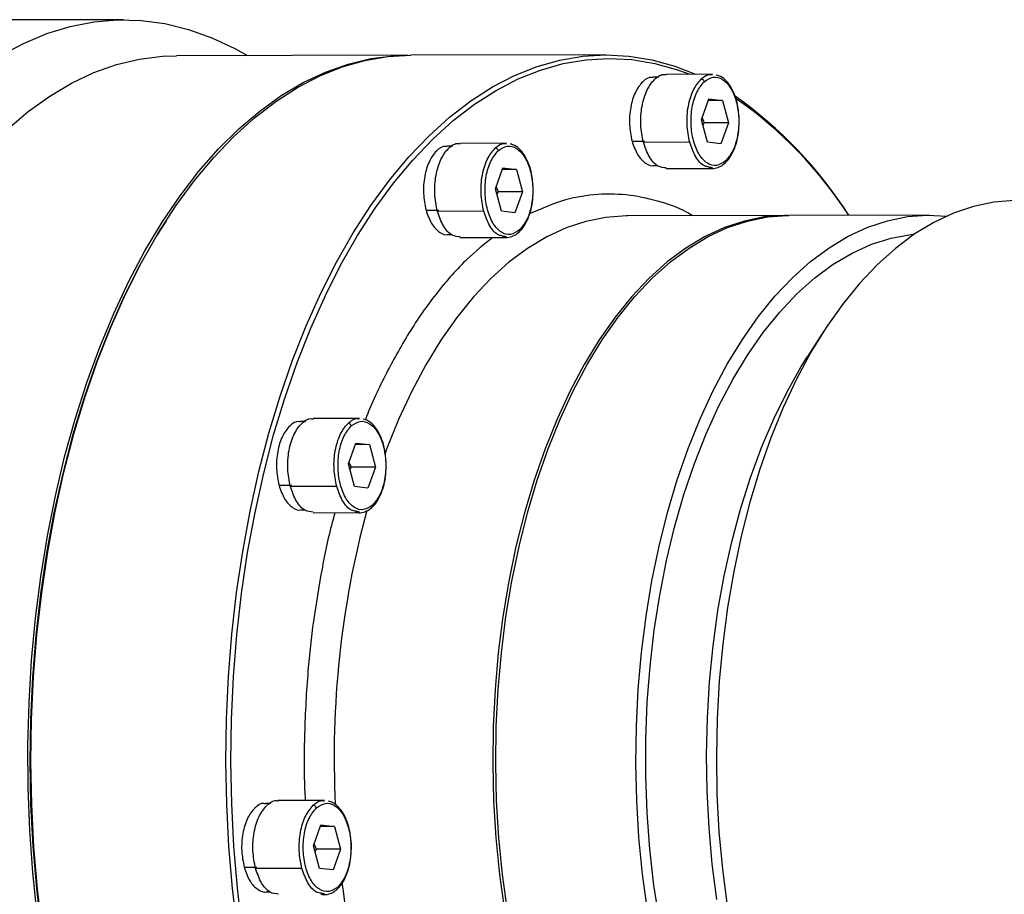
# Model space of a CAD drawing. Header units: millimetres. Extents: x 7057 to 8357, y -524 to 396.
# Tile 13 of 17: x 8077 to 8172, y -230 to -146. Entities that reach past the tile are written whole.
import ezdxf

# ---------------------------------------------------------------- set-up
doc = ezdxf.new("R2010")
doc.units = ezdxf.units.MM

msp = doc.modelspace()

# ---------------------------------------------------------------- linework, layer by layer
at = {"linetype": 'Continuous', "lineweight": 25}
for p, q in [((8086.6113, -145.9153), (8060.497, -145.9746)), ((8114.1002, -149.3529), (8091.7198, -149.4037)), ((8133.2413, -149.3095), (8114.3947, -149.3522)), ((8143.5399, -151.1931), (8139.0608, -151.2033)), ((8138.3589, -151.4848), (8137.8276, -151.4861)), ((8142.4774, -155.5897), (8143.1994, -153.57)), ((8144.5077, -153.7223), (8143.1439, -153.7254)), ((8143.1994, -153.57), (8144.5077, -153.7223)), ((8144.5077, -153.7223), (8145.0941, -155.8954)), ((8143.0639, -157.7628), (8142.4774, -155.5897)), ((8142.5383, -155.4196), (8142.7381, -155.9007)), ((8142.7381, -155.9007), (8142.6222, -156.1263)), ((8145.0941, -155.8954), (8142.7381, -155.9007)), ((8145.0941, -155.8954), (8144.3721, -157.9151)), ((8123.6243, -157.8639), (8119.1452, -157.8741)), ((8135.7733, -157.6546), (8137.0101, -157.6518)), ((8141.3508, -157.7661), (8136.8747, -157.7763)), ((8144.3721, -157.9151), (8143.0639, -157.7628)), ((8118.4433, -158.1557), (8117.912, -158.1569)), ((8122.5618, -162.2605), (8123.2838, -160.2408)), ((8124.592, -160.3931), (8123.2283, -160.3962)), ((8123.2838, -160.2408), (8124.592, -160.3931)), ((8124.592, -160.3931), (8125.1785, -162.5662)), ((8137.847, -160.026), (8138.2585, -160.0251)), ((8139.0815, -160.3032), (8143.5605, -160.2931)), ((8143.5639, -160.2442), (8143.2287, -160.1642)), ((8123.1483, -164.4336), (8122.5618, -162.2605)), ((8122.6227, -162.0904), (8122.8225, -162.5715)), ((8122.8225, -162.5715), (8122.7066, -162.7971)), ((8125.1785, -162.5662), (8122.8225, -162.5715)), ((8125.1785, -162.5662), (8124.4565, -164.5859)), ((8115.8576, -164.3254), (8117.0945, -164.3226)), ((8121.4352, -164.4369), (8116.9591, -164.4471)), ((8124.4565, -164.5859), (8123.1483, -164.4336)), ((8090.7369, -165.3486), (8090.5646, -165.6172)), ((8150.651, -164.845), (8135.338, -164.8797)), ((8164.4915, -164.8136), (8150.9454, -164.8443)), ((8117.9314, -166.6969), (8118.3429, -166.6959)), ((8119.1659, -166.9741), (8123.6449, -166.9639)), ((8123.6482, -166.915), (8123.3131, -166.835)), ((8154.2841, -176.0684), (8152.7328, -178.4861)), ((8109.4122, -184.4757), (8104.9332, -184.4858)), ((8104.2313, -184.7674), (8103.7, -184.7686)), ((8108.3498, -188.8723), (8109.0718, -186.8526)), ((8110.38, -187.0049), (8109.0163, -187.008)), ((8109.0718, -186.8526), (8110.38, -187.0049)), ((8110.38, -187.0049), (8110.9665, -189.1779)), ((8108.9363, -191.0453), (8108.3498, -188.8723)), ((8108.4106, -188.7021), (8108.6105, -189.1833)), ((8108.6105, -189.1833), (8108.4946, -189.4088)), ((8110.9665, -189.1779), (8108.6105, -189.1833)), ((8110.9665, -189.1779), (8110.2445, -191.1977)), ((8101.6456, -190.9371), (8102.8824, -190.9343)), ((8107.2232, -191.0487), (8102.7471, -191.0588)), ((8110.2445, -191.1977), (8108.9363, -191.0453)), ((8103.7194, -193.3086), (8104.1309, -193.3077)), ((8104.9539, -193.5858), (8109.4329, -193.5756)), ((8109.4362, -193.5267), (8109.101, -193.4467)), ((8100.8633, -221.6947), (8100.332, -221.6959)), ((8106.0443, -221.403), (8101.5652, -221.4131)), ((8104.9818, -225.7996), (8105.7038, -223.7799)), ((8107.012, -223.9322), (8105.6483, -223.9353)), ((8105.7038, -223.7799), (8107.012, -223.9322)), ((8107.012, -223.9322), (8107.5985, -226.1053)), ((8105.5683, -227.9727), (8104.9818, -225.7996)), ((8105.0427, -225.6295), (8105.2425, -226.1106)), ((8105.2425, -226.1106), (8105.1266, -226.3362)), ((8107.5985, -226.1053), (8105.2425, -226.1106)), ((8107.5985, -226.1053), (8106.8765, -228.125)), ((8098.2776, -227.8645), (8099.5145, -227.8617)), ((8103.8552, -227.976), (8099.3791, -227.9862)), ((8106.8765, -228.125), (8105.5683, -227.9727)), ((8100.3514, -230.2359), (8100.7629, -230.235)), ((8106.0682, -230.454), (8105.7331, -230.3741))]:
    msp.add_line(p, q, dxfattribs=at)
at = {"linetype": 'Continuous', "lineweight": 25, "flags": 128}
for points in [[(8074.7403, -149.3916), (8076.9452, -148.2045), (8079.1847, -147.2614), (8081.4509, -146.5655), (8083.7357, -146.1194), (8086.0312, -145.9246), (8088.3293, -145.9818), (8090.622, -146.2908), (8092.9011, -146.8505), (8095.1587, -147.6589), (8097.3869, -148.7133), (8098.5827, -149.3881)], [(8075.376, -156.5209), (8077.398, -154.8002), (8079.4729, -153.3089), (8081.593, -152.0523), (8083.7507, -151.0351), (8085.938, -150.2611), (8088.1469, -149.7329), (8090.3694, -149.4525), (8091.7198, -149.4037)], [(8078.2744, -232.4363), (8077.8495, -228.387), (8077.5575, -224.2982), (8077.3994, -220.1851), (8077.3757, -216.0625), (8077.4867, -211.9455), (8077.7318, -207.8492), (8078.1101, -203.7885), (8078.6204, -199.7781), (8079.2606, -195.8328), (8080.0286, -191.967), (8080.9215, -188.1947), (8081.936, -184.5297), (8083.0684, -180.9854), (8084.3146, -177.5747), (8085.67, -174.31), (8087.1298, -171.2033), (8088.6886, -168.266), (8090.3406, -165.5086), (8092.0799, -162.9413), (8093.9001, -160.5735), (8095.7946, -158.4138), (8097.7564, -156.4701), (8099.7785, -154.7494), (8101.8533, -153.2581), (8103.9735, -152.0015), (8106.1311, -150.9843), (8108.3184, -150.2103), (8110.5273, -149.6821), (8112.7499, -149.4017), (8114.2481, -149.3531)], [(8097.618, -233.9658), (8097.1414, -229.9359), (8096.7972, -225.8608), (8096.5865, -221.7555), (8096.5101, -217.6348), (8096.5683, -213.5138), (8096.7609, -209.4076), (8097.0872, -205.3312), (8097.546, -201.2993), (8098.1355, -197.3268), (8098.8538, -193.4281), (8099.698, -189.6175), (8100.6653, -185.9089), (8101.752, -182.3157), (8102.9541, -178.8511), (8104.2673, -175.5278), (8105.6868, -172.3578), (8107.2074, -169.3528), (8108.8236, -166.5236), (8110.5294, -163.8807), (8112.3187, -161.4337), (8114.1849, -159.1914), (8116.1212, -157.1621), (8118.1205, -155.3533), (8120.1756, -153.7714), (8122.2789, -152.4222), (8124.4227, -151.3107), (8126.5993, -150.441), (8128.8008, -149.8162), (8131.0189, -149.4385), (8133.2458, -149.3095), (8135.4732, -149.4294), (8137.693, -149.798), (8139.8972, -150.4138), (8141.9042, -151.1968)], [(8097.2745, -157.2049), (8099.2738, -155.396), (8101.3289, -153.8141), (8103.4322, -152.465), (8105.5761, -151.3535), (8107.7527, -150.4838), (8109.9541, -149.859), (8112.1723, -149.4813), (8114.3947, -149.3522)], [(8098.0959, -233.881), (8097.6218, -229.8718), (8097.2794, -225.8176), (8097.0698, -221.7333), (8096.9938, -217.6337), (8097.0517, -213.5339), (8097.2433, -209.4488), (8097.5679, -205.3932), (8098.0243, -201.382), (8098.6108, -197.4299), (8099.3254, -193.5512), (8100.1653, -189.7601), (8101.1276, -186.0705), (8102.2087, -182.4957), (8103.4047, -179.0489), (8104.7112, -175.7426), (8106.1234, -172.5889), (8107.6362, -169.5993), (8109.2441, -166.7847), (8110.9412, -164.1553), (8112.7213, -161.7208), (8114.5779, -159.4901), (8116.5043, -157.4712), (8118.4933, -155.6716), (8120.5378, -154.0978), (8122.6304, -152.7556), (8124.7632, -151.6498), (8126.9287, -150.7845), (8129.1188, -150.1629), (8131.3256, -149.7872), (8133.541, -149.6588), (8135.757, -149.7781), (8137.9655, -150.1448), (8140.1583, -150.7575), (8141.3537, -151.198)], [(8078.7713, -234.0086), (8078.2948, -229.9787), (8077.9505, -225.9036), (8077.7398, -221.7982), (8077.6635, -217.6776), (8077.7217, -213.5566), (8077.9143, -209.4504), (8078.2405, -205.3739), (8078.6993, -201.3421), (8079.2889, -197.3696), (8080.0071, -193.4709), (8080.8514, -189.6603), (8081.8186, -185.9516), (8082.9053, -182.3585), (8084.1074, -178.8939), (8085.4206, -175.5705), (8086.8401, -172.4006), (8088.3608, -169.3955), (8089.9769, -166.5664), (8091.6828, -163.9235), (8093.472, -161.4764), (8095.3382, -159.2342), (8097.2745, -157.2049)], [(8172.723, -163.3981), (8170.7519, -163.5639), (8168.7917, -163.9755), (8166.8515, -164.6311), (8164.9399, -165.5275), (8163.0658, -166.6608), (8161.2377, -168.0257), (8159.4638, -169.6161), (8157.7524, -171.4247), (8156.1112, -173.4432), (8154.5477, -175.6624), (8153.069, -178.0723), (8151.6819, -180.6617), (8150.3927, -183.419), (8149.2072, -186.3316), (8148.1309, -189.3861), (8147.1687, -192.5687), (8146.3249, -195.8648), (8145.6035, -199.2594), (8145.0076, -202.737), (8144.5401, -206.2818), (8144.203, -209.8776), (8143.9979, -213.508), (8143.9258, -217.1565), (8143.9869, -220.8064), (8144.1809, -224.4411), (8144.5071, -228.044), (8144.9638, -231.5987)], [(8090.5646, -165.6172), (8089.8085, -166.8288), (8088.2006, -169.6434), (8086.6878, -172.633), (8085.2755, -175.7867), (8083.9691, -179.093), (8082.7731, -182.5399), (8081.692, -186.1146), (8080.7297, -189.8043), (8079.8898, -193.5953), (8079.1752, -197.474), (8078.5887, -201.4262), (8078.1322, -205.4373), (8077.8077, -209.4929), (8077.616, -213.578), (8077.5581, -217.6778), (8077.6341, -221.7774), (8077.8437, -225.8617), (8078.1862, -229.9159), (8078.6603, -233.9251)], [(8135.338, -164.8797), (8135.1919, -164.8808), (8133.2498, -165.0264), (8131.3181, -165.417), (8129.4056, -166.0506), (8127.5213, -166.9244), (8125.6741, -168.0343), (8123.8724, -169.375), (8122.1248, -170.9404), (8120.4393, -172.7231), (8118.8239, -174.7148), (8117.286, -176.9063), (8115.8328, -179.2873), (8114.4712, -181.8467), (8113.2074, -184.5726), (8112.0473, -187.4523), (8111.894, -187.8654)], [(8150.7982, -164.8454), (8150.5048, -164.846), (8148.5628, -164.9917), (8146.631, -165.3822), (8144.7185, -166.0159), (8142.8342, -166.8897), (8140.987, -167.9995), (8139.1853, -169.3403), (8137.4377, -170.9056), (8135.7522, -172.6884), (8134.1368, -174.6801), (8132.5989, -176.8716), (8131.1458, -179.2526), (8129.7841, -181.812), (8128.5203, -184.5379), (8127.3602, -187.4176), (8126.3093, -190.4376), (8125.3724, -193.5839), (8124.5539, -196.8418), (8123.8577, -200.1961), (8123.287, -203.6312), (8122.8444, -207.131), (8122.532, -210.6793), (8122.3512, -214.2595), (8122.303, -217.8548), (8122.3875, -221.4486), (8122.6043, -225.0241), (8122.9525, -228.5646), (8123.4303, -232.0536)], [(8123.7248, -232.053), (8123.247, -228.564), (8122.8988, -225.0235), (8122.682, -221.448), (8122.5975, -217.8542), (8122.6457, -214.2588), (8122.8265, -210.6786), (8123.1388, -207.1304), (8123.5815, -203.6305), (8124.1522, -200.1954), (8124.8484, -196.8411), (8125.6669, -193.5832), (8126.6038, -190.4369), (8127.6547, -187.4169), (8128.8148, -184.5372), (8130.0786, -181.8113), (8131.4402, -179.2519), (8132.8934, -176.8709), (8134.4313, -174.6794), (8136.0467, -172.6877), (8137.7322, -170.905), (8139.4798, -169.3396), (8141.2815, -167.9989), (8143.1287, -166.889), (8145.013, -166.0152), (8146.9255, -165.3816), (8148.8572, -164.991), (8150.7993, -164.8453), (8150.9454, -164.8443)], [(8137.2709, -232.0222), (8136.793, -228.5332), (8136.4449, -224.9927), (8136.228, -221.4172), (8136.1435, -217.8234), (8136.1918, -214.228), (8136.3725, -210.6479), (8136.6849, -207.0996), (8137.1275, -203.5998), (8137.6982, -200.1647), (8138.3945, -196.8104), (8139.2129, -193.5525), (8140.1498, -190.4062), (8141.2007, -187.3861), (8142.3608, -184.5065), (8143.6246, -181.7806), (8144.9863, -179.2211), (8146.4394, -176.8401), (8147.9773, -174.6487), (8149.5928, -172.6569), (8151.2782, -170.8742), (8153.0259, -169.3088), (8154.8275, -167.9681), (8156.6748, -166.8583), (8158.559, -165.9845), (8160.4715, -165.3508), (8162.4033, -164.9602), (8164.3454, -164.8146), (8166.2062, -164.9053)], [(8138.4243, -233.0184), (8137.8972, -229.5974), (8137.5002, -226.1175), (8137.2353, -222.5955), (8137.1038, -219.0486), (8137.1062, -215.4942), (8137.2427, -211.9494), (8137.5125, -208.4317), (8137.9144, -204.958), (8138.4463, -201.5455), (8139.1057, -198.2105), (8139.8893, -194.9695), (8140.7934, -191.8383), (8141.8135, -188.8319), (8142.9447, -185.9652), (8144.1814, -183.2521), (8145.5177, -180.7058), (8146.9469, -178.3386), (8148.4623, -176.1622), (8150.0563, -174.1872), (8151.7212, -172.4231), (8153.449, -170.8785), (8155.2311, -169.561), (8157.0589, -168.4771), (8158.9235, -167.6319), (8160.8158, -167.0296), (8162.7266, -166.6731), (8163.1092, -166.6316)], [(8143.9849, -230.9787), (8143.5367, -227.5375), (8143.2187, -224.0478), (8143.0323, -220.5265), (8142.9784, -216.9903), (8143.0573, -213.4566), (8143.2686, -209.9422), (8143.6113, -206.4641), (8144.0837, -203.0392), (8144.6836, -199.6839), (8145.408, -196.4145), (8146.2535, -193.2467), (8147.216, -190.1958), (8148.2909, -187.2765), (8149.4728, -184.5028), (8150.7563, -181.8883), (8152.135, -179.4455), (8152.7328, -178.4861)]]:
    msp.add_lwpolyline(points, dxfattribs=at)
at = {"linetype": 'Continuous', "lineweight": 25}
for centre, radius, start, end in [((8122.2778, -186.7043), 40.8105, 32.409595, 54.902031), ((8122.8336, -186.665), 40.3175, 32.788929, 55.248993), ((8198.6947, -217.217), 91.721, 164.936963, 182.881093), ((8192.2418, -218.9033), 85.1541, 187.063915, 195.797438)]:
    msp.add_arc(centre, radius, start, end, dxfattribs=at)
for points, knots in [([(8136.8747, -157.7763), (8136.7638, -157.2122), (8136.542, -156.0841), (8136.6844, -154.2632), (8137.1672, -152.6746), (8137.9442, -151.6113), (8138.636, -151.1307), (8139.0069, -151.2368), (8139.0605, -151.2522)], [0, 0, 0, 0, 0.1934621, 0.3869243, 0.5803864, 0.7738485, 0.9673106, 1, 1, 1, 1]), ([(8142.4503, -151.6676), (8142.755, -151.4144), (8143.1111, -151.1184), (8143.4828, -151.2264), (8143.5365, -151.242)], [0, 0, 0, 0, 0.8554537, 1, 1, 1, 1]), ([(8146.0752, -154.8542), (8146.0471, -154.6178), (8145.9802, -154.0527), (8145.7365, -153.2373), (8145.376, -152.4479), (8144.9129, -151.8246), (8144.423, -151.403), (8144.0699, -151.3057), (8143.923, -151.2651)], [0, 0, 0, 0, 0.1314802, 0.3141826, 0.4977482, 0.6825274, 0.8678779, 1, 1, 1, 1]), ([(8137.8245, -151.532), (8137.7742, -151.5176), (8137.4262, -151.418), (8136.777, -151.869), (8136.0478, -152.8668), (8135.5947, -154.3577), (8135.4611, -156.0665), (8135.6692, -157.1252), (8135.7733, -157.6546)], [0, 0, 0, 0, 0.0326894, 0.2261515, 0.4196136, 0.6130757, 0.8065379, 1, 1, 1, 1]), ([(8145.7867, -158.0562), (8145.7907, -158.0467), (8145.9065, -157.7683), (8146.037, -157.1109), (8146.1465, -156.1339), (8146.1525, -155.356), (8146.089, -154.9441), (8146.0752, -154.8542)], [0, 0, 0, 0, 0.0107173, 0.313119, 0.6147264, 0.915987, 1, 1, 1, 1]), ([(8116.9591, -164.4471), (8116.8482, -163.883), (8116.6264, -162.7549), (8116.7688, -160.934), (8117.2516, -159.3454), (8118.0286, -158.2821), (8118.7204, -157.8015), (8119.0912, -157.9076), (8119.1448, -157.923)], [0, 0, 0, 0, 0.1934621, 0.3869243, 0.5803864, 0.7738485, 0.9673106, 1, 1, 1, 1]), ([(8122.5347, -158.3384), (8122.8394, -158.0852), (8123.1955, -157.7892), (8123.5672, -157.8972), (8123.6209, -157.9128)], [0, 0, 0, 0, 0.8554537, 1, 1, 1, 1]), ([(8126.1596, -161.5251), (8126.1315, -161.2886), (8126.0646, -160.7235), (8125.8209, -159.9081), (8125.4604, -159.1187), (8124.9973, -158.4954), (8124.5074, -158.0738), (8124.1543, -157.9765), (8124.0074, -157.936)], [0, 0, 0, 0, 0.1314802, 0.3141826, 0.4977482, 0.6825274, 0.8678779, 1, 1, 1, 1]), ([(8135.7733, -157.6546), (8135.9374, -158.1242), (8136.2657, -159.0635), (8137.069, -159.8571), (8137.7496, -160.1495), (8138.101, -159.9621), (8138.1663, -159.9273)], [0, 0, 0, 0, 0.3097857, 0.6195714, 0.9293571, 1, 1, 1, 1]), ([(8139.0878, -160.2543), (8138.8202, -160.2269), (8138.2307, -160.1664), (8137.4059, -159.2739), (8137.0518, -158.2755), (8136.8747, -157.7763)], [0, 0, 0, 0, 0.2935433, 0.6467716, 1, 1, 1, 1]), ([(8143.2287, -160.1642), (8143.0751, -160.1428), (8142.6008, -160.0767), (8141.8831, -159.2537), (8141.5282, -158.262), (8141.3508, -157.7661)], [0, 0, 0, 0, 0.1931986, 0.5965993, 1, 1, 1, 1]), ([(8117.9089, -158.2028), (8117.8586, -158.1884), (8117.5105, -158.0888), (8116.8613, -158.5398), (8116.1321, -159.5377), (8115.679, -161.0285), (8115.5454, -162.7374), (8115.7536, -163.796), (8115.8576, -164.3254)], [0, 0, 0, 0, 0.0326894, 0.2261515, 0.4196136, 0.6130757, 0.8065379, 1, 1, 1, 1]), ([(8144.772, -159.7739), (8144.8614, -159.6837), (8145.1178, -159.4251), (8145.4809, -158.8717), (8145.6858, -158.3255), (8145.7867, -158.0562)], [0, 0, 0, 0, 0.2135282, 0.6123629, 1, 1, 1, 1]), ([(8143.1774, -160.221), (8143.2313, -160.242), (8143.4745, -160.3368), (8143.933, -160.2725), (8144.4138, -160.0751), (8144.6755, -159.855), (8144.772, -159.7739)], [0, 0, 0, 0, 0.100382, 0.4527053, 0.7981237, 1, 1, 1, 1]), ([(8125.8711, -164.7271), (8125.8751, -164.7175), (8125.9909, -164.4392), (8126.1214, -163.7817), (8126.2309, -162.8048), (8126.2369, -162.0268), (8126.1734, -161.6149), (8126.1596, -161.5251)], [0, 0, 0, 0, 0.0107173, 0.313119, 0.6147264, 0.915987, 1, 1, 1, 1]), ([(8141.6131, -164.8655), (8141.4411, -164.7636), (8140.3369, -164.1091), (8138.1932, -163.3823), (8135.1799, -162.7526), (8132.0763, -162.7636), (8128.933, -163.3351), (8126.8796, -164.2424), (8125.8439, -164.7)], [0, 0, 0, 0, 0.0339104, 0.2177125, 0.4077592, 0.6033291, 0.7999301, 1, 1, 1, 1]), ([(8115.8576, -164.3254), (8116.0218, -164.795), (8116.35, -165.7343), (8117.1534, -166.5279), (8117.8339, -166.8204), (8118.1854, -166.633), (8118.2507, -166.5982)], [0, 0, 0, 0, 0.3097857, 0.6195714, 0.9293571, 1, 1, 1, 1]), ([(8119.1722, -166.9251), (8118.9046, -166.8977), (8118.3151, -166.8373), (8117.4903, -165.9447), (8117.1362, -164.9463), (8116.9591, -164.4471)], [0, 0, 0, 0, 0.2935433, 0.6467716, 1, 1, 1, 1]), ([(8123.3131, -166.835), (8123.1595, -166.8136), (8122.6852, -166.7475), (8121.9675, -165.9245), (8121.6126, -164.9328), (8121.4352, -164.4369)], [0, 0, 0, 0, 0.1931986, 0.5965993, 1, 1, 1, 1]), ([(8124.8564, -166.4447), (8124.9458, -166.3545), (8125.2022, -166.096), (8125.5653, -165.5425), (8125.7701, -164.9963), (8125.8711, -164.7271)], [0, 0, 0, 0, 0.2135282, 0.6123629, 1, 1, 1, 1]), ([(8123.2618, -166.8918), (8123.3157, -166.9128), (8123.5589, -167.0076), (8124.0174, -166.9433), (8124.4982, -166.7459), (8124.7599, -166.5259), (8124.8564, -166.4447)], [0, 0, 0, 0, 0.100382, 0.4527053, 0.7981237, 1, 1, 1, 1]), ([(8122.3237, -166.9669), (8121.4824, -167.6407), (8119.6285, -169.1254), (8116.9678, -172.1487), (8114.3477, -175.8188), (8112.0326, -180.011), (8110.5828, -182.9727), (8109.9894, -184.6097), (8109.9876, -184.6146)], [0, 0, 0, 0, 0.1740765, 0.3835889, 0.5917994, 0.7974542, 0.9993906, 1, 1, 1, 1]), ([(8102.7471, -191.0588), (8102.6362, -190.4948), (8102.4144, -189.3667), (8102.5568, -187.5458), (8103.0396, -185.9571), (8103.8166, -184.8939), (8104.5084, -184.4133), (8104.8792, -184.5194), (8104.9328, -184.5347)], [0, 0, 0, 0, 0.1934621, 0.3869243, 0.5803864, 0.7738485, 0.9673106, 1, 1, 1, 1]), ([(8108.3227, -184.9501), (8108.6273, -184.697), (8108.9835, -184.401), (8109.3552, -184.509), (8109.4089, -184.5246)], [0, 0, 0, 0, 0.8554537, 1, 1, 1, 1]), ([(8111.9475, -188.1368), (8111.9195, -187.9003), (8111.8526, -187.3352), (8111.6089, -186.5199), (8111.2483, -185.7305), (8110.7853, -185.1072), (8110.2954, -184.6856), (8109.9423, -184.5882), (8109.7954, -184.5477)], [0, 0, 0, 0, 0.1314802, 0.3141826, 0.4977482, 0.6825274, 0.8678779, 1, 1, 1, 1]), ([(8103.6969, -184.8145), (8103.6466, -184.8001), (8103.2985, -184.7006), (8102.6493, -185.1516), (8101.9201, -186.1494), (8101.467, -187.6403), (8101.3334, -189.3491), (8101.5416, -190.4078), (8101.6456, -190.9371)], [0, 0, 0, 0, 0.0326894, 0.2261515, 0.4196136, 0.6130757, 0.8065379, 1, 1, 1, 1]), ([(8111.6591, -191.3388), (8111.6631, -191.3293), (8111.7789, -191.0509), (8111.9094, -190.3935), (8112.0189, -189.4165), (8112.0249, -188.6386), (8111.9614, -188.2266), (8111.9475, -188.1368)], [0, 0, 0, 0, 0.0107173, 0.313119, 0.6147264, 0.915987, 1, 1, 1, 1]), ([(8101.6456, -190.9371), (8101.8098, -191.4068), (8102.138, -192.346), (8102.9413, -193.1396), (8103.6219, -193.4321), (8103.9734, -193.2447), (8104.0387, -193.2099)], [0, 0, 0, 0, 0.3097857, 0.6195714, 0.9293571, 1, 1, 1, 1]), ([(8104.9601, -193.5369), (8104.6926, -193.5095), (8104.1031, -193.449), (8103.2783, -192.5564), (8102.9242, -191.558), (8102.7471, -191.0588)], [0, 0, 0, 0, 0.2935433, 0.6467716, 1, 1, 1, 1]), ([(8109.101, -193.4467), (8108.9475, -193.4253), (8108.4732, -193.3592), (8107.7555, -192.5362), (8107.4006, -191.5445), (8107.2232, -191.0487)], [0, 0, 0, 0, 0.1931986, 0.5965993, 1, 1, 1, 1]), ([(8110.6444, -193.0564), (8110.7338, -192.9663), (8110.9902, -192.7077), (8111.3533, -192.1542), (8111.5581, -191.608), (8111.6591, -191.3388)], [0, 0, 0, 0, 0.2135282, 0.6123629, 1, 1, 1, 1]), ([(8109.0498, -193.5036), (8109.1037, -193.5246), (8109.3468, -193.6194), (8109.8054, -193.5551), (8110.2862, -193.3577), (8110.5478, -193.1376), (8110.6444, -193.0564)], [0, 0, 0, 0, 0.100382, 0.4527053, 0.7981237, 1, 1, 1, 1]), ([(8107.055, -193.581), (8106.9919, -193.7982), (8106.4753, -195.5765), (8105.7625, -199.0803), (8104.9444, -203.9717), (8104.363, -209.249), (8104.0821, -214.7971), (8104.0359, -219.0031), (8104.1682, -221.152), (8104.184, -221.4072)], [0, 0, 0, 0, 0.0258205, 0.2114273, 0.3902642, 0.5619551, 0.773855, 0.9731397, 1, 1, 1, 1]), ([(8100.3289, -221.7418), (8100.2786, -221.7275), (8099.9305, -221.6279), (8099.2813, -222.0789), (8098.5521, -223.0767), (8098.099, -224.5676), (8097.9654, -226.2764), (8098.1736, -227.3351), (8098.2776, -227.8645)], [0, 0, 0, 0, 0.0326894, 0.2261515, 0.4196136, 0.6130757, 0.8065379, 1, 1, 1, 1]), ([(8099.3791, -227.9862), (8099.2682, -227.4221), (8099.0464, -226.294), (8099.1888, -224.4731), (8099.6716, -222.8845), (8100.4486, -221.8212), (8101.1404, -221.3406), (8101.5112, -221.4467), (8101.5648, -221.462)], [0, 0, 0, 0, 0.1934621, 0.3869243, 0.5803864, 0.7738485, 0.9673106, 1, 1, 1, 1]), ([(8104.9547, -221.8775), (8105.2594, -221.6243), (8105.6155, -221.3283), (8105.9872, -221.4363), (8106.0409, -221.4519)], [0, 0, 0, 0, 0.8554537, 1, 1, 1, 1]), ([(8108.5796, -225.0641), (8108.5515, -224.8277), (8108.4846, -224.2626), (8108.2409, -223.4472), (8107.8804, -222.6578), (8107.4173, -222.0345), (8106.9274, -221.6129), (8106.5743, -221.5155), (8106.4274, -221.475)], [0, 0, 0, 0, 0.1314802, 0.3141826, 0.4977482, 0.6825274, 0.8678779, 1, 1, 1, 1]), ([(8108.2911, -228.2661), (8108.2951, -228.2566), (8108.4109, -227.9782), (8108.5414, -227.3208), (8108.6509, -226.3438), (8108.6569, -225.5659), (8108.5934, -225.154), (8108.5796, -225.0641)], [0, 0, 0, 0, 0.0107173, 0.313119, 0.6147264, 0.915987, 1, 1, 1, 1]), ([(8098.2776, -227.8645), (8098.4418, -228.3341), (8098.77, -229.2734), (8099.5734, -230.067), (8100.2539, -230.3594), (8100.6054, -230.172), (8100.6707, -230.1372)], [0, 0, 0, 0, 0.3097857, 0.6195714, 0.9293571, 1, 1, 1, 1]), ([(8101.5922, -230.4642), (8101.3246, -230.4368), (8100.7351, -230.3763), (8099.9103, -229.4837), (8099.5562, -228.4854), (8099.3791, -227.9862)], [0, 0, 0, 0, 0.2935433, 0.6467716, 1, 1, 1, 1]), ([(8105.7331, -230.3741), (8105.5795, -230.3527), (8105.1052, -230.2865), (8104.3875, -229.4636), (8104.0326, -228.4718), (8103.8552, -227.976)], [0, 0, 0, 0, 0.1931986, 0.5965993, 1, 1, 1, 1]), ([(8107.2764, -229.9838), (8107.3658, -229.8936), (8107.6222, -229.635), (8107.9853, -229.0816), (8108.1901, -228.5353), (8108.2911, -228.2661)], [0, 0, 0, 0, 0.2135282, 0.6123629, 1, 1, 1, 1]), ([(8105.6818, -230.4309), (8105.7357, -230.4519), (8105.9789, -230.5467), (8106.4374, -230.4824), (8106.9182, -230.285), (8107.1799, -230.0649), (8107.2764, -229.9838)], [0, 0, 0, 0, 0.100382, 0.4527053, 0.7981237, 1, 1, 1, 1])]:
    msp.add_open_spline(points, degree=3, knots=knots, dxfattribs=at)
for points in [[(8141.3508, -157.7661), (8141.2397, -157.2016), (8141.0176, -156.0727), (8141.1626, -154.2578), (8141.6353, -152.6466), (8142.1786, -151.9939), (8142.4503, -151.6676)], [(8144.818, -159.5672), (8144.5323, -159.7582), (8143.961, -160.1402), (8143.0353, -159.8877), (8142.235, -159.0458), (8141.668, -157.6905), (8141.4234, -156.0387), (8141.5413, -154.3522), (8141.9897, -152.8358), (8142.4989, -152.2238), (8142.7536, -151.9178)], [(8142.7536, -151.9178), (8142.7411, -151.885), (8142.7163, -151.8193), (8142.6395, -151.7365), (8142.546, -151.6787), (8142.4822, -151.6713), (8142.4503, -151.6676)], [(8142.7536, -151.9178), (8143.0392, -151.7268), (8143.6105, -151.3449), (8144.5363, -151.5973), (8145.3366, -152.4393), (8145.9036, -153.7946), (8146.1481, -155.4464), (8146.0303, -157.1329), (8145.5819, -158.6493), (8145.0726, -159.2613), (8144.818, -159.5672)], [(8121.4352, -164.4369), (8121.3241, -163.8725), (8121.102, -162.7436), (8121.247, -160.9286), (8121.7197, -159.3174), (8122.263, -158.6647), (8122.5347, -158.3384)], [(8124.9024, -166.2381), (8124.6167, -166.4291), (8124.0454, -166.811), (8123.1196, -166.5586), (8122.3194, -165.7166), (8121.7524, -164.3613), (8121.5078, -162.7095), (8121.6257, -161.023), (8122.0741, -159.5066), (8122.5833, -158.8946), (8122.8379, -158.5887)], [(8122.8379, -158.5887), (8122.8255, -158.5558), (8122.8007, -158.4901), (8122.7239, -158.4073), (8122.6303, -158.3495), (8122.5666, -158.3421), (8122.5347, -158.3384)], [(8122.8379, -158.5887), (8123.1236, -158.3977), (8123.6949, -158.0157), (8124.6207, -158.2682), (8125.421, -159.1101), (8125.988, -160.4654), (8126.2325, -162.1172), (8126.1146, -163.8037), (8125.6663, -165.3201), (8125.157, -165.9321), (8124.9024, -166.2381)], [(8144.6501, -159.8186), (8144.68, -159.8147), (8144.7397, -159.8071), (8144.8019, -159.7489), (8144.834, -159.6659), (8144.8233, -159.6001), (8144.818, -159.5672)], [(8124.7345, -166.4894), (8124.7644, -166.4856), (8124.8241, -166.4779), (8124.8863, -166.4197), (8124.9184, -166.3367), (8124.9077, -166.2709), (8124.9024, -166.2381)], [(8107.2232, -191.0487), (8107.1121, -190.4842), (8106.89, -189.3553), (8107.035, -187.5404), (8107.5077, -185.9292), (8108.051, -185.2765), (8108.3227, -184.9501)], [(8110.6904, -192.8498), (8110.4047, -193.0408), (8109.8334, -193.4228), (8108.9076, -193.1703), (8108.1074, -192.3283), (8107.5404, -190.9731), (8107.2958, -189.3213), (8107.4137, -187.6348), (8107.862, -186.1183), (8108.3713, -185.5064), (8108.6259, -185.2004)], [(8108.6259, -185.2004), (8108.6135, -185.1675), (8108.5887, -185.1018), (8108.5118, -185.0191), (8108.4183, -184.9612), (8108.3545, -184.9538), (8108.3227, -184.9501)], [(8108.6259, -185.2004), (8108.9116, -185.0094), (8109.4829, -184.6274), (8110.4087, -184.8799), (8111.209, -185.7219), (8111.7759, -187.0772), (8112.0205, -188.729), (8111.9026, -190.4155), (8111.4543, -191.9319), (8110.945, -192.5438), (8110.6904, -192.8498)], [(8110.5225, -193.1012), (8110.5523, -193.0973), (8110.612, -193.0896), (8110.6743, -193.0315), (8110.7064, -192.9484), (8110.6957, -192.8827), (8110.6904, -192.8498)], [(8105.2579, -222.1277), (8105.5436, -221.9367), (8106.1149, -221.5547), (8107.0407, -221.8072), (8107.841, -222.6492), (8108.408, -224.0045), (8108.6525, -225.6563), (8108.5346, -227.3428), (8108.0863, -228.8592), (8107.577, -229.4712), (8107.3224, -229.7771)], [(8103.8552, -227.976), (8103.7441, -227.4115), (8103.522, -226.2826), (8103.667, -224.4677), (8104.1397, -222.8565), (8104.683, -222.2038), (8104.9547, -221.8775)], [(8107.3224, -229.7771), (8107.0367, -229.9681), (8106.4654, -230.3501), (8105.5396, -230.0976), (8104.7394, -229.2556), (8104.1724, -227.9004), (8103.9278, -226.2486), (8104.0457, -224.5621), (8104.4941, -223.0456), (8105.0033, -222.4337), (8105.2579, -222.1277)], [(8105.2579, -222.1277), (8105.2455, -222.0949), (8105.2207, -222.0292), (8105.1439, -221.9464), (8105.0503, -221.8886), (8104.9866, -221.8812), (8104.9547, -221.8775)], [(8107.1545, -230.0285), (8107.1844, -230.0246), (8107.2441, -230.017), (8107.3063, -229.9588), (8107.3384, -229.8758), (8107.3277, -229.81), (8107.3224, -229.7771)]]:
    msp.add_open_spline(points, degree=3, dxfattribs=at)

doc.saveas('drawing.dxf')
